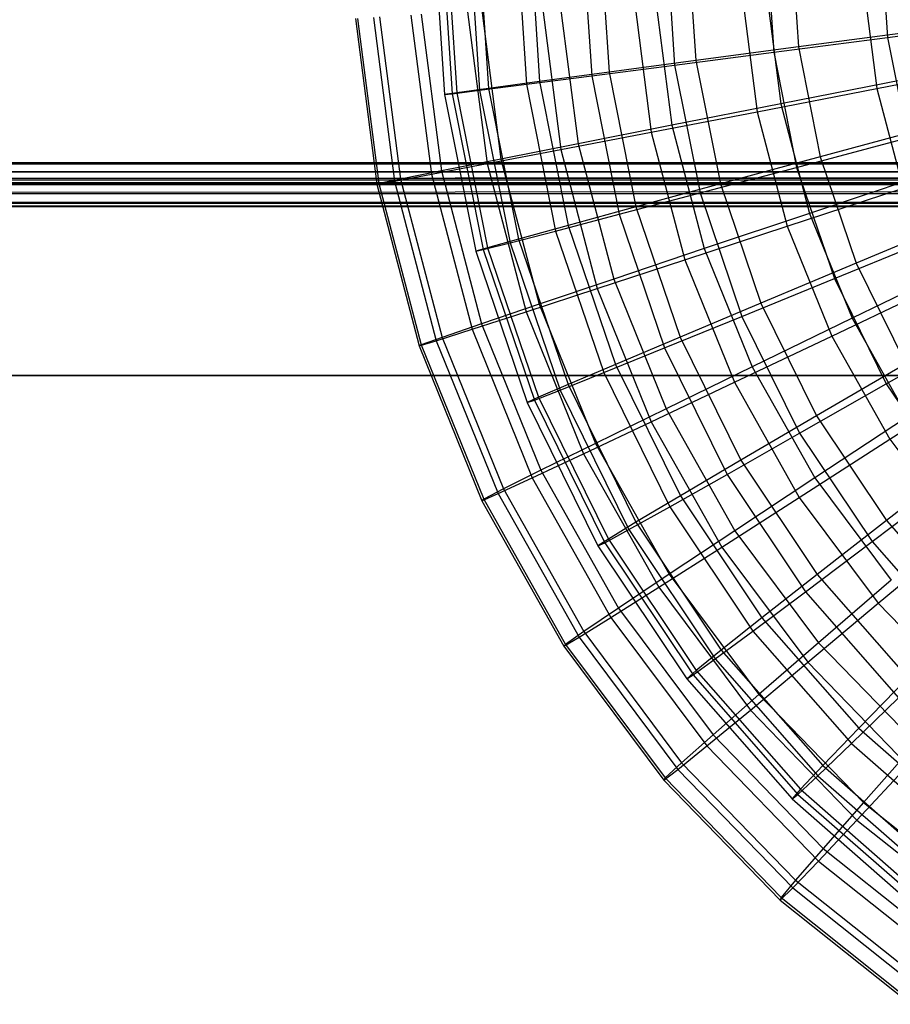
# Model space of a CAD drawing. Extents: x 0.2 to 40.1, y -6.7 to 6.7.
# Tile 36 of 256: x 5 to 6.6, y -5.3 to -3.5. Entities that reach past the tile are written whole.
import ezdxf

# ---------------------------------------------------------------- set-up
doc = ezdxf.new("R2010")
doc.units = 0
doc.header["$MEASUREMENT"] = 0
doc.layers.get('0').update_dxf_attribs({"color": 13, "linetype": 'CONTINUOUS'})

# ---------------------------------------------------------------- blocks, each defined once
blk = doc.blocks.new('SNOWBALL_XIV_PM3_STL')
at = {"color": 0}
for p, q in [((5.7672, -3.3366, 9.8544), (5.7861, -3.6253, 9.8542)), ((5.7672, -3.3366, 9.8544), (5.7861, -3.6253, 9.8542)), ((5.7812, -3.3366, 10.1442), (5.8, -3.6238, 10.1441)), ((5.7812, -3.3366, 10.1442), (5.8, -3.6238, 10.1441)), ((5.7895, -3.3366, 9.565), (5.8082, -3.6221, 9.5649)), ((5.7895, -3.3366, 9.565), (5.8082, -3.6221, 9.5649)), ((5.8312, -3.3366, 10.4301), (5.8496, -3.6176, 10.4299)), ((5.8312, -3.3366, 10.4301), (5.8496, -3.6176, 10.4299)), ((5.8477, -3.3366, 9.2807), (5.8658, -3.6142, 9.2805)), ((5.8477, -3.3366, 9.2807), (5.8658, -3.6142, 9.2805)), ((5.9165, -3.3366, 10.7075), (5.9342, -3.6068, 10.7073)), ((5.9165, -3.3366, 10.7075), (5.9342, -3.6068, 10.7073)), ((5.9408, -3.3366, 9.0059), (5.9582, -3.6017, 9.0057)), ((5.9408, -3.3366, 9.0059), (5.9582, -3.6017, 9.0057)), ((6.0357, -3.3366, 10.9721), (6.0524, -3.5915, 10.9719)), ((6.0357, -3.3366, 10.9721), (6.0524, -3.5915, 10.9719)), ((6.0675, -3.3366, 8.7448), (6.0838, -3.5848, 8.7446)), ((6.0675, -3.3366, 8.7448), (6.0838, -3.5848, 8.7446)), ((6.187, -3.3366, 11.2198), (6.2024, -3.5721, 11.2196)), ((6.187, -3.3366, 11.2198), (6.2024, -3.5721, 11.2196)), ((6.2258, -3.3366, 8.5015), (6.2407, -3.5639, 8.5014)), ((6.2258, -3.3366, 8.5015), (6.2407, -3.5639, 8.5014)), ((6.3679, -3.3366, 11.4466), (6.3818, -3.5487, 11.4465)), ((6.3679, -3.3366, 11.4466), (6.3818, -3.5487, 11.4465)), ((6.4132, -3.3366, 8.2799), (6.4265, -3.5392, 8.2798)), ((6.4132, -3.3366, 8.2799), (6.4265, -3.5392, 8.2798)), ((6.5758, -3.3366, 11.6492), (6.5879, -3.5218, 11.6491)), ((6.5758, -3.3366, 11.6492), (6.5879, -3.5218, 11.6491)), ((6.3685, -3.4391, 8.1664), (6.3947, -3.6423, 8.1662)), ((6.3685, -3.4391, 8.1664), (6.3947, -3.6423, 8.1662)), ((6.5448, -3.4298, 11.7655), (6.5686, -3.6145, 11.7653)), ((6.5448, -3.4298, 11.7655), (6.5686, -3.6145, 11.7653)), ((6.1297, -3.4562, 11.3555), (6.1603, -3.6934, 11.3553)), ((6.1297, -3.4562, 11.3555), (6.1603, -3.6934, 11.3553)), ((6.1681, -3.4521, 8.3792), (6.1977, -3.681, 8.3789)), ((6.1681, -3.4521, 8.3792), (6.1977, -3.681, 8.3789)), ((6.3245, -3.4438, 11.5734), (6.3519, -3.6564, 11.5732)), ((6.3245, -3.4438, 11.5734), (6.3519, -3.6564, 11.5732)), ((5.8277, -3.4753, 10.8561), (5.8632, -3.7504, 10.8557)), ((5.8277, -3.4753, 10.8561), (5.8632, -3.7504, 10.8557)), ((5.8533, -3.4725, 8.8707), (5.8881, -3.7421, 8.8704)), ((5.8533, -3.4725, 8.8707), (5.8881, -3.7421, 8.8704)), ((5.9632, -3.4667, 11.1152), (5.9965, -3.7248, 11.1149)), ((5.9632, -3.4667, 11.1152), (5.9965, -3.7248, 11.1149)), ((5.9955, -3.4633, 8.6151), (6.0279, -3.7145, 8.6149)), ((5.9955, -3.4633, 8.6151), (6.0279, -3.7145, 8.6149)), ((5.6249, -3.4878, 10.0068), (5.6635, -3.7878, 10.0065)), ((5.6249, -3.4878, 10.0068), (5.6635, -3.7878, 10.0065)), ((5.6287, -3.4874, 9.7143), (5.6672, -3.7866, 9.714)), ((5.6287, -3.4874, 9.7143), (5.6672, -3.7866, 9.714)), ((5.6572, -3.4859, 10.2976), (5.6954, -3.7821, 10.2973)), ((5.6572, -3.4859, 10.2976), (5.6954, -3.7821, 10.2973)), ((5.6685, -3.4847, 9.4245), (5.7064, -3.7785, 9.4242)), ((5.6685, -3.4847, 9.4245), (5.7064, -3.7785, 9.4242)), ((5.7252, -3.4817, 10.5821), (5.7623, -3.7696, 10.5818)), ((5.7252, -3.4817, 10.5821), (5.7623, -3.7696, 10.5818)), ((5.7438, -3.4797, 9.1418), (5.7804, -3.7636, 9.1415)), ((5.7438, -3.4797, 9.1418), (5.7804, -3.7636, 9.1415)), ((6.5879, -3.5218, 11.6491), (6.8174, -3.4918, 11.8241)), ((6.5879, -3.5218, 11.6491), (6.8174, -3.4918, 11.8241)), ((6.6382, -3.5111, 8.0833), (6.4265, -3.5392, 8.2798)), ((6.6382, -3.5111, 8.0833), (6.4265, -3.5392, 8.2798)), ((6.3818, -3.5487, 11.4465), (6.5879, -3.5218, 11.6491)), ((6.3818, -3.5487, 11.4465), (6.5879, -3.5218, 11.6491)), ((6.5879, -3.5218, 11.6491), (6.6241, -3.7039, 11.6487)), ((6.5879, -3.5218, 11.6491), (6.6241, -3.7039, 11.6487)), ((6.4265, -3.5392, 8.2798), (6.2407, -3.5639, 8.5014)), ((6.4265, -3.5392, 8.2798), (6.2407, -3.5639, 8.5014)), ((6.4265, -3.5392, 8.2798), (6.4661, -3.7383, 8.2795)), ((6.4265, -3.5392, 8.2798), (6.4661, -3.7383, 8.2795)), ((6.2407, -3.5639, 8.5014), (6.0838, -3.5848, 8.7446)), ((6.2407, -3.5639, 8.5014), (6.0838, -3.5848, 8.7446)), ((6.2024, -3.5721, 11.2196), (6.3818, -3.5487, 11.4465)), ((6.2024, -3.5721, 11.2196), (6.3818, -3.5487, 11.4465)), ((6.2407, -3.5639, 8.5014), (6.2852, -3.7873, 8.501)), ((6.2407, -3.5639, 8.5014), (6.2852, -3.7873, 8.501)), ((6.3818, -3.5487, 11.4465), (6.4233, -3.7572, 11.4461)), ((6.3818, -3.5487, 11.4465), (6.4233, -3.7572, 11.4461)), ((6.0524, -3.5915, 10.9719), (6.2024, -3.5721, 11.2196)), ((6.0524, -3.5915, 10.9719), (6.2024, -3.5721, 11.2196)), ((6.2024, -3.5721, 11.2196), (6.2484, -3.8035, 11.2192)), ((6.2024, -3.5721, 11.2196), (6.2484, -3.8035, 11.2192)), ((6.5686, -3.6145, 11.7653), (6.8068, -3.5684, 11.9287)), ((6.5686, -3.6145, 11.7653), (6.8068, -3.5684, 11.9287)), ((5.9342, -3.6068, 10.7073), (6.0524, -3.5915, 10.9719)), ((5.9342, -3.6068, 10.7073), (6.0524, -3.5915, 10.9719)), ((6.0838, -3.5848, 8.7446), (5.9582, -3.6017, 9.0057)), ((6.0838, -3.5848, 8.7446), (5.9582, -3.6017, 9.0057)), ((6.0524, -3.5915, 10.9719), (6.1022, -3.8421, 10.9715)), ((6.0524, -3.5915, 10.9719), (6.1022, -3.8421, 10.9715)), ((6.0838, -3.5848, 8.7446), (6.1323, -3.8288, 8.7442)), ((6.0838, -3.5848, 8.7446), (6.1323, -3.8288, 8.7442)), ((6.6161, -3.5989, 7.98), (6.3947, -3.6423, 8.1662)), ((6.6161, -3.5989, 7.98), (6.3947, -3.6423, 8.1662)), ((5.8, -3.6238, 10.1441), (5.8496, -3.6176, 10.4299)), ((5.8, -3.6238, 10.1441), (5.8496, -3.6176, 10.4299)), ((5.8658, -3.6142, 9.2805), (5.8082, -3.6221, 9.5649)), ((5.8658, -3.6142, 9.2805), (5.8082, -3.6221, 9.5649)), ((5.8496, -3.6176, 10.4299), (5.9342, -3.6068, 10.7073)), ((5.8496, -3.6176, 10.4299), (5.9342, -3.6068, 10.7073)), ((5.8496, -3.6176, 10.4299), (5.9046, -3.8938, 10.4295)), ((5.8496, -3.6176, 10.4299), (5.9046, -3.8938, 10.4295)), ((5.9582, -3.6017, 9.0057), (5.8658, -3.6142, 9.2805)), ((5.9582, -3.6017, 9.0057), (5.8658, -3.6142, 9.2805)), ((5.8658, -3.6142, 9.2805), (5.9201, -3.887, 9.2801)), ((5.8658, -3.6142, 9.2805), (5.9201, -3.887, 9.2801)), ((5.9342, -3.6068, 10.7073), (5.987, -3.8724, 10.7069)), ((5.9342, -3.6068, 10.7073), (5.987, -3.8724, 10.7069)), ((5.9582, -3.6017, 9.0057), (6.01, -3.8622, 9.0053)), ((5.9582, -3.6017, 9.0057), (6.01, -3.8622, 9.0053)), ((6.3519, -3.6564, 11.5732), (6.5686, -3.6145, 11.7653)), ((6.3519, -3.6564, 11.5732), (6.5686, -3.6145, 11.7653)), ((6.5686, -3.6145, 11.7653), (6.6158, -3.7948, 11.7649)), ((6.5686, -3.6145, 11.7653), (6.6158, -3.7948, 11.7649)), ((5.8082, -3.6221, 9.5649), (5.7861, -3.6253, 9.8542)), ((5.8082, -3.6221, 9.5649), (5.7861, -3.6253, 9.8542)), ((5.7861, -3.6253, 9.8542), (5.8, -3.6238, 10.1441)), ((5.7861, -3.6253, 9.8542), (5.8, -3.6238, 10.1441)), ((5.7861, -3.6253, 9.8542), (5.8426, -3.9091, 9.8537)), ((5.7861, -3.6253, 9.8542), (5.8426, -3.9091, 9.8537)), ((5.8, -3.6238, 10.1441), (5.8562, -3.9061, 10.1436)), ((5.8, -3.6238, 10.1441), (5.8562, -3.9061, 10.1436)), ((5.8082, -3.6221, 9.5649), (5.864, -3.9026, 9.5644)), ((5.8082, -3.6221, 9.5649), (5.864, -3.9026, 9.5644)), ((6.3947, -3.6423, 8.1662), (6.1977, -3.681, 8.3789)), ((6.3947, -3.6423, 8.1662), (6.1977, -3.681, 8.3789)), ((6.3947, -3.6423, 8.1662), (6.4467, -3.8405, 8.1658)), ((6.3947, -3.6423, 8.1662), (6.4467, -3.8405, 8.1658)), ((6.1603, -3.6934, 11.3553), (6.3519, -3.6564, 11.5732)), ((6.1603, -3.6934, 11.3553), (6.3519, -3.6564, 11.5732)), ((6.3519, -3.6564, 11.5732), (6.4063, -3.8638, 11.5727)), ((6.3519, -3.6564, 11.5732), (6.4063, -3.8638, 11.5727)), ((6.1977, -3.681, 8.3789), (6.0279, -3.7145, 8.6149)), ((6.1977, -3.681, 8.3789), (6.0279, -3.7145, 8.6149)), ((6.1977, -3.681, 8.3789), (6.2562, -3.9043, 8.3784)), ((6.1977, -3.681, 8.3789), (6.2562, -3.9043, 8.3784)), ((6.6723, -3.6826, 8.083), (6.4661, -3.7383, 8.2795)), ((6.6723, -3.6826, 8.083), (6.4661, -3.7383, 8.2795)), ((5.9965, -3.7248, 11.1149), (6.1603, -3.6934, 11.3553)), ((5.9965, -3.7248, 11.1149), (6.1603, -3.6934, 11.3553)), ((6.1603, -3.6934, 11.3553), (6.2209, -3.9247, 11.3547)), ((6.1603, -3.6934, 11.3553), (6.2209, -3.9247, 11.3547)), ((6.4233, -3.7572, 11.4461), (6.6241, -3.7039, 11.6487)), ((6.4233, -3.7572, 11.4461), (6.6241, -3.7039, 11.6487)), ((5.8632, -3.7504, 10.8557), (5.9965, -3.7248, 11.1149)), ((5.8632, -3.7504, 10.8557), (5.9965, -3.7248, 11.1149)), ((6.0279, -3.7145, 8.6149), (5.8881, -3.7421, 8.8704)), ((6.0279, -3.7145, 8.6149), (5.8881, -3.7421, 8.8704)), ((5.9965, -3.7248, 11.1149), (6.0625, -3.9766, 11.1143)), ((5.9965, -3.7248, 11.1149), (6.0625, -3.9766, 11.1143)), ((6.0279, -3.7145, 8.6149), (6.0922, -3.9595, 8.6143)), ((6.0279, -3.7145, 8.6149), (6.0922, -3.9595, 8.6143)), ((5.8881, -3.7421, 8.8704), (5.7804, -3.7636, 9.1415)), ((5.8881, -3.7421, 8.8704), (5.7804, -3.7636, 9.1415)), ((5.8881, -3.7421, 8.8704), (5.9571, -4.0051, 8.8698)), ((5.8881, -3.7421, 8.8704), (5.9571, -4.0051, 8.8698)), ((6.4661, -3.7383, 8.2795), (6.2852, -3.7873, 8.501)), ((6.4661, -3.7383, 8.2795), (6.2852, -3.7873, 8.501)), ((6.4661, -3.7383, 8.2795), (6.5313, -3.9306, 8.2789)), ((6.4661, -3.7383, 8.2795), (6.5313, -3.9306, 8.2789)), ((0.8788, -3.7801, 51.6919), (39.3922, -3.749, 51.6983)), ((0.8788, -3.7801, 51.6919), (39.3922, -3.749, 51.6983)), ((0.8883, -3.749, 51.6983), (39.3922, -3.749, 51.6983)), ((39.3922, -3.749, 51.6589), (0.8883, -3.749, 51.6589)), ((0.8883, -3.749, 51.6983), (39.3922, -3.749, 51.6983)), ((0.8883, -3.749, 51.6589), (39.4012, -3.7638, 51.656)), ((0.8883, -3.749, 51.6589), (39.4012, -3.7638, 51.656)), ((39.3922, -3.749, 51.6589), (0.8883, -3.749, 51.6589)), ((5.7623, -3.7696, 10.5818), (5.8632, -3.7504, 10.8557)), ((5.7623, -3.7696, 10.5818), (5.8632, -3.7504, 10.8557)), ((5.8632, -3.7504, 10.8557), (5.9335, -4.0187, 10.8551)), ((5.8632, -3.7504, 10.8557), (5.9335, -4.0187, 10.8551)), ((6.2484, -3.8035, 11.2192), (6.4233, -3.7572, 11.4461)), ((6.2484, -3.8035, 11.2192), (6.4233, -3.7572, 11.4461)), ((6.4233, -3.7572, 11.4461), (6.4916, -3.9585, 11.4456)), ((6.4233, -3.7572, 11.4461), (6.4916, -3.9585, 11.4456)), ((0.8607, -3.7855, 51.6344), (39.4105, -3.7769, 51.6474)), ((0.8607, -3.7855, 51.6344), (39.4105, -3.7769, 51.6474)), ((0.87, -3.7769, 51.6474), (39.4105, -3.7769, 51.6474)), ((0.87, -3.7769, 51.6474), (39.4105, -3.7769, 51.6474)), ((0.87, -3.8047, 51.6752), (39.4012, -3.7787, 51.6925)), ((0.87, -3.8047, 51.6752), (39.4012, -3.7787, 51.6925)), ((0.8788, -3.7646, 51.6557), (39.4012, -3.7638, 51.656)), ((0.8788, -3.7646, 51.6557), (39.4012, -3.7638, 51.656)), ((39.4105, -3.7769, 51.6474), (0.8788, -3.7646, 51.6557)), ((39.4105, -3.7769, 51.6474), (0.8788, -3.7646, 51.6557)), ((0.8788, -3.7801, 51.6919), (39.4012, -3.7787, 51.6925)), ((0.8788, -3.7801, 51.6919), (39.4012, -3.7787, 51.6925)), ((5.7064, -3.7785, 9.4242), (5.6672, -3.7866, 9.714)), ((5.7064, -3.7785, 9.4242), (5.6672, -3.7866, 9.714)), ((5.6954, -3.7821, 10.2973), (5.7623, -3.7696, 10.5818)), ((5.6954, -3.7821, 10.2973), (5.7623, -3.7696, 10.5818)), ((5.7804, -3.7636, 9.1415), (5.7064, -3.7785, 9.4242)), ((5.7804, -3.7636, 9.1415), (5.7064, -3.7785, 9.4242)), ((5.7064, -3.7785, 9.4242), (5.7815, -4.065, 9.4235)), ((5.7064, -3.7785, 9.4242), (5.7815, -4.065, 9.4235)), ((5.7623, -3.7696, 10.5818), (5.8359, -4.0503, 10.5812)), ((5.7623, -3.7696, 10.5818), (5.8359, -4.0503, 10.5812)), ((5.7804, -3.7636, 9.1415), (5.853, -4.0404, 9.1409)), ((5.7804, -3.7636, 9.1415), (5.853, -4.0404, 9.1409)), ((6.6607, -3.7689, 7.9796), (6.4467, -3.8405, 8.1658)), ((6.6607, -3.7689, 7.9796), (6.4467, -3.8405, 8.1658)), ((39.4288, -3.7884, 51.6196), (0.8517, -3.7884, 51.6196)), ((0.8517, -3.7884, 50.9109), (39.4288, -3.7884, 50.9109)), ((39.4288, -3.7884, 51.6196), (0.8517, -3.7884, 51.6196)), ((0.8517, -3.7884, 50.9109), (39.4288, -3.7884, 50.9109)), ((39.4193, -3.7852, 51.6351), (0.8607, -3.7855, 51.6344)), ((39.4193, -3.7852, 51.6351), (0.8607, -3.7855, 51.6344)), ((39.4206, -3.786, 51.6332), (0.8607, -3.7855, 51.6344)), ((39.4206, -3.786, 51.6332), (0.8607, -3.7855, 51.6344)), ((39.4288, -3.7884, 51.6196), (0.8607, -3.7855, 51.6344)), ((39.4288, -3.7884, 51.6196), (0.8607, -3.7855, 51.6344)), ((5.6635, -3.7878, 10.0065), (5.6954, -3.7821, 10.2973)), ((5.6635, -3.7878, 10.0065), (5.6954, -3.7821, 10.2973)), ((5.6672, -3.7866, 9.714), (5.6635, -3.7878, 10.0065)), ((5.6672, -3.7866, 9.714), (5.6635, -3.7878, 10.0065)), ((5.6635, -3.7878, 10.0065), (5.7403, -4.0804, 10.0058)), ((5.6635, -3.7878, 10.0065), (5.7403, -4.0804, 10.0058)), ((5.6672, -3.7866, 9.714), (5.7437, -4.0784, 9.7133)), ((5.6672, -3.7866, 9.714), (5.7437, -4.0784, 9.7133)), ((5.6954, -3.7821, 10.2973), (5.7711, -4.071, 10.2966)), ((5.6954, -3.7821, 10.2973), (5.7711, -4.071, 10.2966)), ((6.2852, -3.7873, 8.501), (6.1323, -3.8288, 8.7442)), ((6.2852, -3.7873, 8.501), (6.1323, -3.8288, 8.7442)), ((6.2852, -3.7873, 8.501), (6.3584, -4.003, 8.5004)), ((6.2852, -3.7873, 8.501), (6.3584, -4.003, 8.5004)), ((6.4063, -3.8638, 11.5727), (6.6158, -3.7948, 11.7649)), ((6.4063, -3.8638, 11.5727), (6.6158, -3.7948, 11.7649)), ((0.8607, -3.822, 51.6492), (39.4105, -3.8047, 51.6752)), ((0.8607, -3.822, 51.6492), (39.4105, -3.8047, 51.6752)), ((0.87, -3.8047, 51.6752), (39.4105, -3.8047, 51.6752)), ((0.87, -3.8047, 51.6752), (39.4105, -3.8047, 51.6752)), ((6.1022, -3.8421, 10.9715), (6.2484, -3.8035, 11.2192)), ((6.1022, -3.8421, 10.9715), (6.2484, -3.8035, 11.2192)), ((6.2484, -3.8035, 11.2192), (6.3243, -4.027, 11.2186)), ((6.2484, -3.8035, 11.2192), (6.3243, -4.027, 11.2186)), ((0.8517, -3.8278, 51.6196), (39.4193, -3.8214, 51.6507)), ((0.8517, -3.8278, 51.6196), (39.4193, -3.8214, 51.6507)), ((0.8517, -3.8278, 51.6196), (39.4288, -3.8278, 51.6196)), ((39.4288, -3.8278, 50.9109), (0.8517, -3.8278, 50.9109)), ((39.4288, -3.8278, 50.9109), (0.8517, -3.8278, 50.9109)), ((0.8517, -3.8278, 51.6196), (39.4288, -3.8278, 51.6196)), ((0.8607, -3.822, 51.6492), (39.4193, -3.8214, 51.6507)), ((0.8607, -3.822, 51.6492), (39.4193, -3.8214, 51.6507)), ((6.1323, -3.8288, 8.7442), (6.01, -3.8622, 9.0053)), ((6.1323, -3.8288, 8.7442), (6.01, -3.8622, 9.0053)), ((6.1323, -3.8288, 8.7442), (6.2123, -4.0644, 8.7435)), ((6.1323, -3.8288, 8.7442), (6.2123, -4.0644, 8.7435)), ((5.987, -3.8724, 10.7069), (6.1022, -3.8421, 10.9715)), ((5.987, -3.8724, 10.7069), (6.1022, -3.8421, 10.9715)), ((6.1022, -3.8421, 10.9715), (6.1844, -4.084, 10.9708)), ((6.1022, -3.8421, 10.9715), (6.1844, -4.084, 10.9708)), ((6.4467, -3.8405, 8.1658), (6.2562, -3.9043, 8.3784)), ((6.4467, -3.8405, 8.1658), (6.2562, -3.9043, 8.3784)), ((6.4467, -3.8405, 8.1658), (6.5236, -4.0304, 8.1651)), ((6.4467, -3.8405, 8.1658), (6.5236, -4.0304, 8.1651)), ((6.7285, -3.8482, 8.0825), (6.5313, -3.9306, 8.2789)), ((6.7285, -3.8482, 8.0825), (6.5313, -3.9306, 8.2789)), ((6.01, -3.8622, 9.0053), (5.9201, -3.887, 9.2801)), ((6.01, -3.8622, 9.0053), (5.9201, -3.887, 9.2801)), ((6.01, -3.8622, 9.0053), (6.0954, -4.1138, 9.0045)), ((6.01, -3.8622, 9.0053), (6.0954, -4.1138, 9.0045)), ((6.2209, -3.9247, 11.3547), (6.4063, -3.8638, 11.5727)), ((6.2209, -3.9247, 11.3547), (6.4063, -3.8638, 11.5727)), ((6.4063, -3.8638, 11.5727), (6.4868, -4.0625, 11.572)), ((6.4063, -3.8638, 11.5727), (6.4868, -4.0625, 11.572)), ((5.9046, -3.8938, 10.4295), (5.987, -3.8724, 10.7069)), ((5.9046, -3.8938, 10.4295), (5.987, -3.8724, 10.7069)), ((5.987, -3.8724, 10.7069), (6.0741, -4.1287, 10.7061)), ((5.987, -3.8724, 10.7069), (6.0741, -4.1287, 10.7061)), ((6.4916, -3.9585, 11.4456), (6.6838, -3.8796, 11.6482)), ((6.4916, -3.9585, 11.4456), (6.6838, -3.8796, 11.6482)), ((5.864, -3.9026, 9.5644), (5.8426, -3.9091, 9.8537)), ((5.864, -3.9026, 9.5644), (5.8426, -3.9091, 9.8537)), ((5.8562, -3.9061, 10.1436), (5.9046, -3.8938, 10.4295)), ((5.8562, -3.9061, 10.1436), (5.9046, -3.8938, 10.4295)), ((5.9201, -3.887, 9.2801), (5.864, -3.9026, 9.5644)), ((5.9201, -3.887, 9.2801), (5.864, -3.9026, 9.5644)), ((5.864, -3.9026, 9.5644), (5.956, -4.1735, 9.5636)), ((5.864, -3.9026, 9.5644), (5.956, -4.1735, 9.5636)), ((5.9046, -3.8938, 10.4295), (5.9951, -4.1605, 10.4287)), ((5.9046, -3.8938, 10.4295), (5.9951, -4.1605, 10.4287)), ((5.9201, -3.887, 9.2801), (6.0095, -4.1503, 9.2793)), ((5.9201, -3.887, 9.2801), (6.0095, -4.1503, 9.2793)), ((5.8426, -3.9091, 9.8537), (5.8562, -3.9061, 10.1436)), ((5.8426, -3.9091, 9.8537), (5.8562, -3.9061, 10.1436)), ((5.8426, -3.9091, 9.8537), (5.9356, -4.183, 9.8529)), ((5.8426, -3.9091, 9.8537), (5.9356, -4.183, 9.8529)), ((5.8562, -3.9061, 10.1436), (5.9487, -4.1786, 10.1428)), ((5.8562, -3.9061, 10.1436), (5.9487, -4.1786, 10.1428)), ((6.2562, -3.9043, 8.3784), (6.0922, -3.9595, 8.6143)), ((6.2562, -3.9043, 8.3784), (6.0922, -3.9595, 8.6143)), ((6.2562, -3.9043, 8.3784), (6.3429, -4.1183, 8.3777)), ((6.2562, -3.9043, 8.3784), (6.3429, -4.1183, 8.3777)), ((6.0625, -3.9766, 11.1143), (6.2209, -3.9247, 11.3547)), ((6.0625, -3.9766, 11.1143), (6.2209, -3.9247, 11.3547)), ((6.2209, -3.9247, 11.3547), (6.3107, -4.1463, 11.354)), ((6.2209, -3.9247, 11.3547), (6.3107, -4.1463, 11.354)), ((6.5313, -3.9306, 8.2789), (6.3584, -4.003, 8.5004)), ((6.5313, -3.9306, 8.2789), (6.3584, -4.003, 8.5004)), ((6.7267, -3.9318, 7.979), (6.5236, -4.0304, 8.1651)), ((6.7267, -3.9318, 7.979), (6.5236, -4.0304, 8.1651)), ((6.5313, -3.9306, 8.2789), (6.6211, -4.1127, 8.2781)), ((6.5313, -3.9306, 8.2789), (6.6211, -4.1127, 8.2781)), ((6.0922, -3.9595, 8.6143), (5.9571, -4.0051, 8.8698)), ((6.0922, -3.9595, 8.6143), (5.9571, -4.0051, 8.8698)), ((6.0922, -3.9595, 8.6143), (6.1872, -4.1943, 8.6135)), ((6.0922, -3.9595, 8.6143), (6.1872, -4.1943, 8.6135)), ((6.3243, -4.027, 11.2186), (6.4916, -3.9585, 11.4456)), ((6.3243, -4.027, 11.2186), (6.4916, -3.9585, 11.4456)), ((6.4868, -4.0625, 11.572), (6.6857, -3.9675, 11.7643)), ((6.4868, -4.0625, 11.572), (6.6857, -3.9675, 11.7643)), ((6.4916, -3.9585, 11.4456), (6.5856, -4.1491, 11.4447)), ((6.4916, -3.9585, 11.4456), (6.5856, -4.1491, 11.4447)), ((5.9335, -4.0187, 10.8551), (6.0625, -3.9766, 11.1143)), ((5.9335, -4.0187, 10.8551), (6.0625, -3.9766, 11.1143)), ((6.0625, -3.9766, 11.1143), (6.1602, -4.2178, 11.1135)), ((6.0625, -3.9766, 11.1143), (6.1602, -4.2178, 11.1135)), ((5.9571, -4.0051, 8.8698), (5.853, -4.0404, 9.1409)), ((5.9571, -4.0051, 8.8698), (5.853, -4.0404, 9.1409)), ((5.9571, -4.0051, 8.8698), (6.0591, -4.2571, 8.8689)), ((5.9571, -4.0051, 8.8698), (6.0591, -4.2571, 8.8689)), ((6.3584, -4.003, 8.5004), (6.2123, -4.0644, 8.7435)), ((6.3584, -4.003, 8.5004), (6.2123, -4.0644, 8.7435)), ((6.3584, -4.003, 8.5004), (6.4591, -4.2073, 8.4995)), ((6.3584, -4.003, 8.5004), (6.4591, -4.2073, 8.4995)), ((5.8359, -4.0503, 10.5812), (5.9335, -4.0187, 10.8551)), ((5.8359, -4.0503, 10.5812), (5.9335, -4.0187, 10.8551)), ((5.9335, -4.0187, 10.8551), (6.0376, -4.2757, 10.8542)), ((5.9335, -4.0187, 10.8551), (6.0376, -4.2757, 10.8542)), ((6.1844, -4.084, 10.9708), (6.3243, -4.027, 11.2186)), ((6.1844, -4.084, 10.9708), (6.3243, -4.027, 11.2186)), ((6.3243, -4.027, 11.2186), (6.4286, -4.2386, 11.2176)), ((6.3243, -4.027, 11.2186), (6.4286, -4.2386, 11.2176)), ((5.853, -4.0404, 9.1409), (5.7815, -4.065, 9.4235)), ((5.853, -4.0404, 9.1409), (5.7815, -4.065, 9.4235)), ((5.853, -4.0404, 9.1409), (5.9604, -4.3057, 9.1399)), ((5.853, -4.0404, 9.1409), (5.9604, -4.3057, 9.1399)), ((6.5236, -4.0304, 8.1651), (6.3429, -4.1183, 8.3777)), ((6.5236, -4.0304, 8.1651), (6.3429, -4.1183, 8.3777)), ((6.5236, -4.0304, 8.1651), (6.6241, -4.2089, 8.1642)), ((6.5236, -4.0304, 8.1651), (6.6241, -4.2089, 8.1642)), ((6.5856, -4.1491, 11.4447), (6.7659, -4.0461, 11.6475)), ((6.5856, -4.1491, 11.4447), (6.7659, -4.0461, 11.6475)), ((5.7711, -4.071, 10.2966), (5.8359, -4.0503, 10.5812)), ((5.7711, -4.071, 10.2966), (5.8359, -4.0503, 10.5812)), ((5.8359, -4.0503, 10.5812), (5.9448, -4.3193, 10.5802)), ((5.8359, -4.0503, 10.5812), (5.9448, -4.3193, 10.5802)), ((6.2123, -4.0644, 8.7435), (6.0954, -4.1138, 9.0045)), ((6.2123, -4.0644, 8.7435), (6.0954, -4.1138, 9.0045)), ((6.2123, -4.0644, 8.7435), (6.3223, -4.2875, 8.7426)), ((6.2123, -4.0644, 8.7435), (6.3223, -4.2875, 8.7426)), ((6.3107, -4.1463, 11.354), (6.4868, -4.0625, 11.572)), ((6.3107, -4.1463, 11.354), (6.4868, -4.0625, 11.572)), ((6.4868, -4.0625, 11.572), (6.592, -4.2492, 11.5711)), ((6.4868, -4.0625, 11.572), (6.592, -4.2492, 11.5711)), ((5.7403, -4.0804, 10.0058), (5.7711, -4.071, 10.2966)), ((5.7403, -4.0804, 10.0058), (5.7711, -4.071, 10.2966)), ((5.7437, -4.0784, 9.7133), (5.7403, -4.0804, 10.0058)), ((5.7437, -4.0784, 9.7133), (5.7403, -4.0804, 10.0058)), ((5.7403, -4.0804, 10.0058), (5.8538, -4.3607, 10.0048)), ((5.7403, -4.0804, 10.0058), (5.8538, -4.3607, 10.0048)), ((5.7815, -4.065, 9.4235), (5.7437, -4.0784, 9.7133)), ((5.7815, -4.065, 9.4235), (5.7437, -4.0784, 9.7133)), ((5.7437, -4.0784, 9.7133), (5.8569, -4.358, 9.7123)), ((5.7437, -4.0784, 9.7133), (5.8569, -4.358, 9.7123)), ((5.7711, -4.071, 10.2966), (5.8832, -4.3478, 10.2956)), ((5.7711, -4.071, 10.2966), (5.8832, -4.3478, 10.2956)), ((5.7815, -4.065, 9.4235), (5.8926, -4.3395, 9.4225)), ((5.7815, -4.065, 9.4235), (5.8926, -4.3395, 9.4225)), ((6.0741, -4.1287, 10.7061), (6.1844, -4.084, 10.9708)), ((6.0741, -4.1287, 10.7061), (6.1844, -4.084, 10.9708)), ((6.1844, -4.084, 10.9708), (6.2973, -4.3131, 10.9698)), ((6.1844, -4.084, 10.9708), (6.2973, -4.3131, 10.9698)), ((6.0954, -4.1138, 9.0045), (6.0095, -4.1503, 9.2793)), ((6.0954, -4.1138, 9.0045), (6.0095, -4.1503, 9.2793)), ((6.0954, -4.1138, 9.0045), (6.2129, -4.352, 9.0035)), ((6.0954, -4.1138, 9.0045), (6.2129, -4.352, 9.0035)), ((6.6211, -4.1127, 8.2781), (6.4591, -4.2073, 8.4995)), ((6.6211, -4.1127, 8.2781), (6.4591, -4.2073, 8.4995)), ((0.8489, -4.1339, 50.8714), (39.4316, -4.1339, 50.8714)), ((39.4316, -4.1339, 50.9108), (0.8489, -4.1339, 50.9108)), ((0.8489, -4.1339, 50.8714), (39.4316, -4.1339, 50.8714)), ((39.4316, -4.1339, 50.9108), (0.8489, -4.1339, 50.9108)), ((5.9951, -4.1605, 10.4287), (6.0741, -4.1287, 10.7061)), ((5.9951, -4.1605, 10.4287), (6.0741, -4.1287, 10.7061)), ((6.0741, -4.1287, 10.7061), (6.1938, -4.3716, 10.7051)), ((6.0741, -4.1287, 10.7061), (6.1938, -4.3716, 10.7051)), ((6.3429, -4.1183, 8.3777), (6.1872, -4.1943, 8.6135)), ((6.3429, -4.1183, 8.3777), (6.1872, -4.1943, 8.6135)), ((6.3429, -4.1183, 8.3777), (6.4561, -4.3195, 8.3767)), ((6.3429, -4.1183, 8.3777), (6.4561, -4.3195, 8.3767)), ((6.592, -4.2492, 11.5711), (6.7772, -4.1298, 11.7635)), ((6.592, -4.2492, 11.5711), (6.7772, -4.1298, 11.7635)), ((6.0095, -4.1503, 9.2793), (5.956, -4.1735, 9.5636)), ((6.0095, -4.1503, 9.2793), (5.956, -4.1735, 9.5636)), ((6.0095, -4.1503, 9.2793), (6.1325, -4.3998, 9.2782)), ((6.0095, -4.1503, 9.2793), (6.1325, -4.3998, 9.2782)), ((6.1602, -4.2178, 11.1135), (6.3107, -4.1463, 11.354)), ((6.1602, -4.2178, 11.1135), (6.3107, -4.1463, 11.354)), ((6.3107, -4.1463, 11.354), (6.428, -4.3547, 11.3529)), ((6.3107, -4.1463, 11.354), (6.428, -4.3547, 11.3529)), ((6.4286, -4.2386, 11.2176), (6.5856, -4.1491, 11.4447)), ((6.4286, -4.2386, 11.2176), (6.5856, -4.1491, 11.4447)), ((6.5856, -4.1491, 11.4447), (6.7037, -4.3258, 11.4437)), ((6.5856, -4.1491, 11.4447), (6.7037, -4.3258, 11.4437)), ((5.9487, -4.1786, 10.1428), (5.9951, -4.1605, 10.4287)), ((5.9487, -4.1786, 10.1428), (5.9951, -4.1605, 10.4287)), ((5.9951, -4.1605, 10.4287), (6.1196, -4.413, 10.4276)), ((5.9951, -4.1605, 10.4287), (6.1196, -4.413, 10.4276)), ((5.956, -4.1735, 9.5636), (5.9356, -4.183, 9.8529)), ((5.956, -4.1735, 9.5636), (5.9356, -4.183, 9.8529)), ((5.9356, -4.183, 9.8529), (5.9487, -4.1786, 10.1428)), ((5.9356, -4.183, 9.8529), (5.9487, -4.1786, 10.1428)), ((5.9356, -4.183, 9.8529), (6.0635, -4.4425, 9.8518)), ((5.9356, -4.183, 9.8529), (6.0635, -4.4425, 9.8518)), ((5.9487, -4.1786, 10.1428), (6.076, -4.4368, 10.1417)), ((5.9487, -4.1786, 10.1428), (6.076, -4.4368, 10.1417)), ((5.956, -4.1735, 9.5636), (6.0825, -4.4301, 9.5625)), ((5.956, -4.1735, 9.5636), (6.0825, -4.4301, 9.5625)), ((6.1872, -4.1943, 8.6135), (6.0591, -4.2571, 8.8689)), ((6.1872, -4.1943, 8.6135), (6.0591, -4.2571, 8.8689)), ((6.1872, -4.1943, 8.6135), (6.3115, -4.415, 8.6124)), ((6.1872, -4.1943, 8.6135), (6.3115, -4.415, 8.6124)), ((6.0376, -4.2757, 10.8542), (6.1602, -4.2178, 11.1135)), ((6.0376, -4.2757, 10.8542), (6.1602, -4.2178, 11.1135)), ((6.1602, -4.2178, 11.1135), (6.2879, -4.4446, 11.1123)), ((6.1602, -4.2178, 11.1135), (6.2879, -4.4446, 11.1123)), ((6.4591, -4.2073, 8.4995), (6.3223, -4.2875, 8.7426)), ((6.4591, -4.2073, 8.4995), (6.3223, -4.2875, 8.7426)), ((6.6241, -4.2089, 8.1642), (6.4561, -4.3195, 8.3767)), ((6.6241, -4.2089, 8.1642), (6.4561, -4.3195, 8.3767)), ((6.4591, -4.2073, 8.4995), (6.5857, -4.3967, 8.4984)), ((6.4591, -4.2073, 8.4995), (6.5857, -4.3967, 8.4984)), ((6.2973, -4.3131, 10.9698), (6.4286, -4.2386, 11.2176)), ((6.2973, -4.3131, 10.9698), (6.4286, -4.2386, 11.2176)), ((6.4286, -4.2386, 11.2176), (6.5597, -4.4348, 11.2165)), ((6.4286, -4.2386, 11.2176), (6.5597, -4.4348, 11.2165)), ((6.0591, -4.2571, 8.8689), (5.9604, -4.3057, 9.1399)), ((6.0591, -4.2571, 8.8689), (5.9604, -4.3057, 9.1399)), ((6.0591, -4.2571, 8.8689), (6.1925, -4.4939, 8.8677)), ((6.0591, -4.2571, 8.8689), (6.1925, -4.4939, 8.8677)), ((6.428, -4.3547, 11.3529), (6.592, -4.2492, 11.5711)), ((6.428, -4.3547, 11.3529), (6.592, -4.2492, 11.5711)), ((6.592, -4.2492, 11.5711), (6.7202, -4.421, 11.57)), ((6.592, -4.2492, 11.5711), (6.7202, -4.421, 11.57)), ((5.9448, -4.3193, 10.5802), (6.0376, -4.2757, 10.8542)), ((5.9448, -4.3193, 10.5802), (6.0376, -4.2757, 10.8542)), ((6.0376, -4.2757, 10.8542), (6.1737, -4.5174, 10.853)), ((6.0376, -4.2757, 10.8542), (6.1737, -4.5174, 10.853)), ((6.3223, -4.2875, 8.7426), (6.2129, -4.352, 9.0035)), ((6.3223, -4.2875, 8.7426), (6.2129, -4.352, 9.0035)), ((6.3223, -4.2875, 8.7426), (6.4605, -4.4943, 8.7414)), ((6.3223, -4.2875, 8.7426), (6.4605, -4.4943, 8.7414)), ((6.7339, -4.2815, 8.2771), (6.5857, -4.3967, 8.4984)), ((6.7339, -4.2815, 8.2771), (6.5857, -4.3967, 8.4984)), ((5.9604, -4.3057, 9.1399), (5.8926, -4.3395, 9.4225)), ((5.9604, -4.3057, 9.1399), (5.8926, -4.3395, 9.4225)), ((5.9604, -4.3057, 9.1399), (6.1008, -4.5551, 9.1387)), ((5.9604, -4.3057, 9.1399), (6.1008, -4.5551, 9.1387)), ((6.1938, -4.3716, 10.7051), (6.2973, -4.3131, 10.9698)), ((6.1938, -4.3716, 10.7051), (6.2973, -4.3131, 10.9698)), ((6.2973, -4.3131, 10.9698), (6.4393, -4.5256, 10.9686)), ((6.2973, -4.3131, 10.9698), (6.4393, -4.5256, 10.9686)), ((5.8832, -4.3478, 10.2956), (5.9448, -4.3193, 10.5802)), ((5.8832, -4.3478, 10.2956), (5.9448, -4.3193, 10.5802)), ((5.9448, -4.3193, 10.5802), (6.0872, -4.5722, 10.579)), ((5.9448, -4.3193, 10.5802), (6.0872, -4.5722, 10.579)), ((6.4561, -4.3195, 8.3767), (6.3115, -4.415, 8.6124)), ((6.4561, -4.3195, 8.3767), (6.3115, -4.415, 8.6124)), ((6.4561, -4.3195, 8.3767), (6.5942, -4.5045, 8.3755)), ((6.4561, -4.3195, 8.3767), (6.5942, -4.5045, 8.3755)), ((6.5597, -4.4348, 11.2165), (6.7037, -4.3258, 11.4437)), ((6.5597, -4.4348, 11.2165), (6.7037, -4.3258, 11.4437)), ((5.8538, -4.3607, 10.0048), (5.8832, -4.3478, 10.2956)), ((5.8538, -4.3607, 10.0048), (5.8832, -4.3478, 10.2956)), ((5.8926, -4.3395, 9.4225), (5.8569, -4.358, 9.7123)), ((5.8926, -4.3395, 9.4225), (5.8569, -4.358, 9.7123)), ((5.8832, -4.3478, 10.2956), (6.0297, -4.6079, 10.2943)), ((5.8832, -4.3478, 10.2956), (6.0297, -4.6079, 10.2943)), ((5.8926, -4.3395, 9.4225), (6.038, -4.5976, 9.4213)), ((5.8926, -4.3395, 9.4225), (6.038, -4.5976, 9.4213)), ((5.8569, -4.358, 9.7123), (5.8538, -4.3607, 10.0048)), ((5.8569, -4.358, 9.7123), (5.8538, -4.3607, 10.0048)), ((5.8538, -4.3607, 10.0048), (6.0022, -4.6242, 10.0035)), ((5.8538, -4.3607, 10.0048), (6.0022, -4.6242, 10.0035)), ((5.8569, -4.358, 9.7123), (6.0049, -4.6208, 9.711)), ((5.8569, -4.358, 9.7123), (6.0049, -4.6208, 9.711)), ((6.2129, -4.352, 9.0035), (6.1325, -4.3998, 9.2782)), ((6.2129, -4.352, 9.0035), (6.1325, -4.3998, 9.2782)), ((6.2129, -4.352, 9.0035), (6.3605, -4.5729, 9.0022)), ((6.2129, -4.352, 9.0035), (6.3605, -4.5729, 9.0022)), ((6.2879, -4.4446, 11.1123), (6.428, -4.3547, 11.3529)), ((6.2879, -4.4446, 11.1123), (6.428, -4.3547, 11.3529)), ((6.428, -4.3547, 11.3529), (6.571, -4.5464, 11.3517)), ((6.428, -4.3547, 11.3529), (6.571, -4.5464, 11.3517)), ((6.1196, -4.413, 10.4276), (6.1938, -4.3716, 10.7051)), ((6.1196, -4.413, 10.4276), (6.1938, -4.3716, 10.7051)), ((6.1938, -4.3716, 10.7051), (6.3442, -4.5967, 10.7038)), ((6.1938, -4.3716, 10.7051), (6.3442, -4.5967, 10.7038)), ((6.1325, -4.3998, 9.2782), (6.0825, -4.4301, 9.5625)), ((6.1325, -4.3998, 9.2782), (6.0825, -4.4301, 9.5625)), ((6.1325, -4.3998, 9.2782), (6.287, -4.631, 9.2769)), ((6.1325, -4.3998, 9.2782), (6.287, -4.631, 9.2769)), ((6.5857, -4.3967, 8.4984), (6.4605, -4.4943, 8.7414)), ((6.5857, -4.3967, 8.4984), (6.4605, -4.4943, 8.7414)), ((6.5857, -4.3967, 8.4984), (6.7358, -4.568, 8.4971)), ((6.5857, -4.3967, 8.4984), (6.7358, -4.568, 8.4971)), ((6.076, -4.4368, 10.1417), (6.1196, -4.413, 10.4276)), ((6.076, -4.4368, 10.1417), (6.1196, -4.413, 10.4276)), ((6.1196, -4.413, 10.4276), (6.2761, -4.6472, 10.4262)), ((6.1196, -4.413, 10.4276), (6.2761, -4.6472, 10.4262)), ((6.3115, -4.415, 8.6124), (6.1925, -4.4939, 8.8677)), ((6.3115, -4.415, 8.6124), (6.1925, -4.4939, 8.8677)), ((6.3115, -4.415, 8.6124), (6.463, -4.618, 8.6111)), ((6.3115, -4.415, 8.6124), (6.463, -4.618, 8.6111)), ((6.0825, -4.4301, 9.5625), (6.0635, -4.4425, 9.8518)), ((6.0825, -4.4301, 9.5625), (6.0635, -4.4425, 9.8518)), ((6.0635, -4.4425, 9.8518), (6.076, -4.4368, 10.1417)), ((6.0635, -4.4425, 9.8518), (6.076, -4.4368, 10.1417)), ((6.076, -4.4368, 10.1417), (6.2359, -4.6761, 10.1403)), ((6.076, -4.4368, 10.1417), (6.2359, -4.6761, 10.1403)), ((6.0825, -4.4301, 9.5625), (6.2414, -4.668, 9.5611)), ((6.0825, -4.4301, 9.5625), (6.2414, -4.668, 9.5611)), ((6.4393, -4.5256, 10.9686), (6.5597, -4.4348, 11.2165)), ((6.4393, -4.5256, 10.9686), (6.5597, -4.4348, 11.2165)), ((6.5597, -4.4348, 11.2165), (6.7153, -4.6122, 11.2151)), ((6.5597, -4.4348, 11.2165), (6.7153, -4.6122, 11.2151)), ((6.571, -4.5464, 11.3517), (6.7202, -4.421, 11.57)), ((6.571, -4.5464, 11.3517), (6.7202, -4.421, 11.57)), ((6.0635, -4.4425, 9.8518), (6.2243, -4.6831, 9.8504)), ((6.0635, -4.4425, 9.8518), (6.2243, -4.6831, 9.8504)), ((6.1737, -4.5174, 10.853), (6.2879, -4.4446, 11.1123)), ((6.1737, -4.5174, 10.853), (6.2879, -4.4446, 11.1123)), ((6.2879, -4.4446, 11.1123), (6.4435, -4.6531, 11.111)), ((6.2879, -4.4446, 11.1123), (6.4435, -4.6531, 11.111)), ((6.1925, -4.4939, 8.8677), (6.1008, -4.5551, 9.1387)), ((6.1925, -4.4939, 8.8677), (6.1008, -4.5551, 9.1387)), ((6.1925, -4.4939, 8.8677), (6.355, -4.7118, 8.8663)), ((6.1925, -4.4939, 8.8677), (6.355, -4.7118, 8.8663)), ((6.4605, -4.4943, 8.7414), (6.3605, -4.5729, 9.0022)), ((6.4605, -4.4943, 8.7414), (6.3605, -4.5729, 9.0022)), ((6.4605, -4.4943, 8.7414), (6.6245, -4.6814, 8.7399)), ((6.4605, -4.4943, 8.7414), (6.6245, -4.6814, 8.7399)), ((6.5942, -4.5045, 8.3755), (6.463, -4.618, 8.6111)), ((6.5942, -4.5045, 8.3755), (6.463, -4.618, 8.6111)), ((6.0872, -4.5722, 10.579), (6.1737, -4.5174, 10.853)), ((6.0872, -4.5722, 10.579), (6.1737, -4.5174, 10.853)), ((6.1737, -4.5174, 10.853), (6.3396, -4.7397, 10.8516)), ((6.1737, -4.5174, 10.853), (6.3396, -4.7397, 10.8516)), ((6.3442, -4.5967, 10.7038), (6.4393, -4.5256, 10.9686)), ((6.3442, -4.5967, 10.7038), (6.4393, -4.5256, 10.9686)), ((6.4393, -4.5256, 10.9686), (6.6077, -4.7176, 10.9671)), ((6.4393, -4.5256, 10.9686), (6.6077, -4.7176, 10.9671)), ((6.1008, -4.5551, 9.1387), (6.038, -4.5976, 9.4213)), ((6.1008, -4.5551, 9.1387), (6.038, -4.5976, 9.4213)), ((6.1008, -4.5551, 9.1387), (6.272, -4.7845, 9.1372)), ((6.1008, -4.5551, 9.1387), (6.272, -4.7845, 9.1372)), ((6.4435, -4.6531, 11.111), (6.571, -4.5464, 11.3517)), ((6.4435, -4.6531, 11.111), (6.571, -4.5464, 11.3517)), ((6.571, -4.5464, 11.3517), (6.7374, -4.7181, 11.3502)), ((6.571, -4.5464, 11.3517), (6.7374, -4.7181, 11.3502)), ((6.0297, -4.6079, 10.2943), (6.0872, -4.5722, 10.579)), ((6.0297, -4.6079, 10.2943), (6.0872, -4.5722, 10.579)), ((6.0872, -4.5722, 10.579), (6.2608, -4.8047, 10.5775)), ((6.0872, -4.5722, 10.579), (6.2608, -4.8047, 10.5775)), ((6.3605, -4.5729, 9.0022), (6.287, -4.631, 9.2769)), ((6.3605, -4.5729, 9.0022), (6.287, -4.631, 9.2769)), ((6.3605, -4.5729, 9.0022), (6.5356, -4.7726, 9.0007)), ((6.3605, -4.5729, 9.0022), (6.5356, -4.7726, 9.0007)), ((6.038, -4.5976, 9.4213), (6.0049, -4.6208, 9.711)), ((6.038, -4.5976, 9.4213), (6.0049, -4.6208, 9.711)), ((6.038, -4.5976, 9.4213), (6.2151, -4.835, 9.4197)), ((6.038, -4.5976, 9.4213), (6.2151, -4.835, 9.4197)), ((6.2761, -4.6472, 10.4262), (6.3442, -4.5967, 10.7038)), ((6.2761, -4.6472, 10.4262), (6.3442, -4.5967, 10.7038)), ((6.3442, -4.5967, 10.7038), (6.5227, -4.8003, 10.7022)), ((6.3442, -4.5967, 10.7038), (6.5227, -4.8003, 10.7022)), ((6.0022, -4.6242, 10.0035), (6.0297, -4.6079, 10.2943)), ((6.0022, -4.6242, 10.0035), (6.0297, -4.6079, 10.2943)), ((6.0297, -4.6079, 10.2943), (6.2083, -4.8473, 10.2928)), ((6.0297, -4.6079, 10.2943), (6.2083, -4.8473, 10.2928)), ((6.0049, -4.6208, 9.711), (6.0022, -4.6242, 10.0035)), ((6.0049, -4.6208, 9.711), (6.0022, -4.6242, 10.0035)), ((6.0022, -4.6242, 10.0035), (6.1831, -4.8666, 10.002)), ((6.0022, -4.6242, 10.0035), (6.1831, -4.8666, 10.002)), ((6.0049, -4.6208, 9.711), (6.1853, -4.8625, 9.7094)), ((6.0049, -4.6208, 9.711), (6.1853, -4.8625, 9.7094)), ((6.287, -4.631, 9.2769), (6.2414, -4.668, 9.5611)), ((6.287, -4.631, 9.2769), (6.2414, -4.668, 9.5611)), ((6.287, -4.631, 9.2769), (6.4704, -4.8402, 9.2753)), ((6.287, -4.631, 9.2769), (6.4704, -4.8402, 9.2753)), ((6.463, -4.618, 8.6111), (6.355, -4.7118, 8.8663)), ((6.463, -4.618, 8.6111), (6.355, -4.7118, 8.8663)), ((6.463, -4.618, 8.6111), (6.6392, -4.7999, 8.6095)), ((6.463, -4.618, 8.6111), (6.6392, -4.7999, 8.6095)), ((6.2359, -4.6761, 10.1403), (6.2761, -4.6472, 10.4262)), ((6.2359, -4.6761, 10.1403), (6.2761, -4.6472, 10.4262)), ((6.2761, -4.6472, 10.4262), (6.4617, -4.8589, 10.4246)), ((6.2761, -4.6472, 10.4262), (6.4617, -4.8589, 10.4246)), ((6.2414, -4.668, 9.5611), (6.2243, -4.6831, 9.8504)), ((6.2414, -4.668, 9.5611), (6.2243, -4.6831, 9.8504)), ((6.2414, -4.668, 9.5611), (6.43, -4.883, 9.5594)), ((6.2414, -4.668, 9.5611), (6.43, -4.883, 9.5594)), ((6.3396, -4.7397, 10.8516), (6.4435, -4.6531, 11.111)), ((6.3396, -4.7397, 10.8516), (6.4435, -4.6531, 11.111)), ((6.4435, -4.6531, 11.111), (6.6246, -4.8401, 11.1094)), ((6.4435, -4.6531, 11.111), (6.6246, -4.8401, 11.1094)), ((6.2243, -4.6831, 9.8504), (6.2359, -4.6761, 10.1403)), ((6.2243, -4.6831, 9.8504), (6.2359, -4.6761, 10.1403)), ((6.2243, -4.6831, 9.8504), (6.415, -4.9006, 9.8487)), ((6.2243, -4.6831, 9.8504), (6.415, -4.9006, 9.8487)), ((6.2359, -4.6761, 10.1403), (6.4256, -4.8925, 10.1386)), ((6.2359, -4.6761, 10.1403), (6.4256, -4.8925, 10.1386)), ((6.6245, -4.6814, 8.7399), (6.5356, -4.7726, 9.0007)), ((6.6245, -4.6814, 8.7399), (6.5356, -4.7726, 9.0007)), ((6.355, -4.7118, 8.8663), (6.272, -4.7845, 9.1372)), ((6.355, -4.7118, 8.8663), (6.272, -4.7845, 9.1372)), ((6.355, -4.7118, 8.8663), (6.5441, -4.9071, 8.8646)), ((6.355, -4.7118, 8.8663), (6.5441, -4.9071, 8.8646)), ((6.5227, -4.8003, 10.7022), (6.6077, -4.7176, 10.9671)), ((6.5227, -4.8003, 10.7022), (6.6077, -4.7176, 10.9671)), ((6.2608, -4.8047, 10.5775), (6.3396, -4.7397, 10.8516)), ((6.2608, -4.8047, 10.5775), (6.3396, -4.7397, 10.8516)), ((6.3396, -4.7397, 10.8516), (6.5325, -4.9389, 10.8499)), ((6.3396, -4.7397, 10.8516), (6.5325, -4.9389, 10.8499)), ((6.5356, -4.7726, 9.0007), (6.4704, -4.8402, 9.2753)), ((6.5356, -4.7726, 9.0007), (6.4704, -4.8402, 9.2753)), ((6.5356, -4.7726, 9.0007), (6.7353, -4.9477, 8.9989)), ((6.5356, -4.7726, 9.0007), (6.7353, -4.9477, 8.9989)), ((6.272, -4.7845, 9.1372), (6.2151, -4.835, 9.4197)), ((6.272, -4.7845, 9.1372), (6.2151, -4.835, 9.4197)), ((6.272, -4.7845, 9.1372), (6.4711, -4.9901, 9.1355)), ((6.272, -4.7845, 9.1372), (6.4711, -4.9901, 9.1355)), ((6.2083, -4.8473, 10.2928), (6.2608, -4.8047, 10.5775)), ((6.2083, -4.8473, 10.2928), (6.2608, -4.8047, 10.5775)), ((6.2608, -4.8047, 10.5775), (6.4627, -5.0132, 10.5757)), ((6.2608, -4.8047, 10.5775), (6.4627, -5.0132, 10.5757)), ((6.4617, -4.8589, 10.4246), (6.5227, -4.8003, 10.7022)), ((6.4617, -4.8589, 10.4246), (6.5227, -4.8003, 10.7022)), ((6.5227, -4.8003, 10.7022), (6.7263, -4.9788, 10.7004)), ((6.5227, -4.8003, 10.7022), (6.7263, -4.9788, 10.7004)), ((6.6392, -4.7999, 8.6095), (6.5441, -4.9071, 8.8646)), ((6.6392, -4.7999, 8.6095), (6.5441, -4.9071, 8.8646)), ((6.1831, -4.8666, 10.002), (6.2083, -4.8473, 10.2928)), ((6.1831, -4.8666, 10.002), (6.2083, -4.8473, 10.2928)), ((6.2151, -4.835, 9.4197), (6.1853, -4.8625, 9.7094)), ((6.2151, -4.835, 9.4197), (6.1853, -4.8625, 9.7094)), ((6.2083, -4.8473, 10.2928), (6.4161, -5.0618, 10.291)), ((6.2083, -4.8473, 10.2928), (6.4161, -5.0618, 10.291)), ((6.2151, -4.835, 9.4197), (6.4212, -5.0478, 9.4179)), ((6.2151, -4.835, 9.4197), (6.4212, -5.0478, 9.4179)), ((6.4704, -4.8402, 9.2753), (6.43, -4.883, 9.5594)), ((6.4704, -4.8402, 9.2753), (6.43, -4.883, 9.5594)), ((6.4704, -4.8402, 9.2753), (6.6795, -5.0235, 9.2734)), ((6.4704, -4.8402, 9.2753), (6.6795, -5.0235, 9.2734)), ((6.5325, -4.9389, 10.8499), (6.6246, -4.8401, 11.1094)), ((6.5325, -4.9389, 10.8499), (6.6246, -4.8401, 11.1094)), ((6.1853, -4.8625, 9.7094), (6.1831, -4.8666, 10.002)), ((6.1853, -4.8625, 9.7094), (6.1831, -4.8666, 10.002)), ((6.1853, -4.8625, 9.7094), (6.3952, -5.0792, 9.7076)), ((6.1853, -4.8625, 9.7094), (6.3952, -5.0792, 9.7076)), ((6.4256, -4.8925, 10.1386), (6.4617, -4.8589, 10.4246)), ((6.4256, -4.8925, 10.1386), (6.4617, -4.8589, 10.4246)), ((6.4617, -4.8589, 10.4246), (6.6734, -5.0445, 10.4228)), ((6.4617, -4.8589, 10.4246), (6.6734, -5.0445, 10.4228)), ((6.1831, -4.8666, 10.002), (6.3935, -5.0839, 10.0001)), ((6.1831, -4.8666, 10.002), (6.3935, -5.0839, 10.0001)), ((6.43, -4.883, 9.5594), (6.415, -4.9006, 9.8487)), ((6.43, -4.883, 9.5594), (6.415, -4.9006, 9.8487)), ((6.43, -4.883, 9.5594), (6.6451, -5.0717, 9.5576)), ((6.43, -4.883, 9.5594), (6.6451, -5.0717, 9.5576)), ((6.415, -4.9006, 9.8487), (6.4256, -4.8925, 10.1386)), ((6.415, -4.9006, 9.8487), (6.4256, -4.8925, 10.1386)), ((6.415, -4.9006, 9.8487), (6.6325, -5.0913, 9.8468)), ((6.415, -4.9006, 9.8487), (6.6325, -5.0913, 9.8468)), ((6.4256, -4.8925, 10.1386), (6.642, -5.0822, 10.1367)), ((6.4256, -4.8925, 10.1386), (6.642, -5.0822, 10.1367)), ((6.5441, -4.9071, 8.8646), (6.4711, -4.9901, 9.1355)), ((6.5441, -4.9071, 8.8646), (6.4711, -4.9901, 9.1355)), ((6.5441, -4.9071, 8.8646), (6.7567, -5.0766, 8.8628)), ((6.5441, -4.9071, 8.8646), (6.7567, -5.0766, 8.8628)), ((6.4627, -5.0132, 10.5757), (6.5325, -4.9389, 10.8499)), ((6.4627, -5.0132, 10.5757), (6.5325, -4.9389, 10.8499)), ((6.5325, -4.9389, 10.8499), (6.7494, -5.1119, 10.848)), ((6.5325, -4.9389, 10.8499), (6.7494, -5.1119, 10.848)), ((6.4711, -4.9901, 9.1355), (6.4212, -5.0478, 9.4179)), ((6.4711, -4.9901, 9.1355), (6.4212, -5.0478, 9.4179)), ((6.4711, -4.9901, 9.1355), (6.6949, -5.1685, 9.1335)), ((6.4711, -4.9901, 9.1355), (6.6949, -5.1685, 9.1335)), ((6.4161, -5.0618, 10.291), (6.4627, -5.0132, 10.5757)), ((6.4161, -5.0618, 10.291), (6.4627, -5.0132, 10.5757)), ((6.4627, -5.0132, 10.5757), (6.6896, -5.1942, 10.5737)), ((6.4627, -5.0132, 10.5757), (6.6896, -5.1942, 10.5737)), ((6.3935, -5.0839, 10.0001), (6.4161, -5.0618, 10.291)), ((6.3935, -5.0839, 10.0001), (6.4161, -5.0618, 10.291)), ((6.4212, -5.0478, 9.4179), (6.3952, -5.0792, 9.7076)), ((6.4212, -5.0478, 9.4179), (6.3952, -5.0792, 9.7076)), ((6.4161, -5.0618, 10.291), (6.6495, -5.248, 10.2889)), ((6.4161, -5.0618, 10.291), (6.6495, -5.248, 10.2889)), ((6.4212, -5.0478, 9.4179), (6.6528, -5.2324, 9.4159)), ((6.4212, -5.0478, 9.4179), (6.6528, -5.2324, 9.4159)), ((6.3952, -5.0792, 9.7076), (6.3935, -5.0839, 10.0001)), ((6.3952, -5.0792, 9.7076), (6.3935, -5.0839, 10.0001)), ((6.3952, -5.0792, 9.7076), (6.631, -5.2673, 9.7056)), ((6.3952, -5.0792, 9.7076), (6.631, -5.2673, 9.7056)), ((6.3935, -5.0839, 10.0001), (6.6299, -5.2725, 9.9981)), ((6.3935, -5.0839, 10.0001), (6.6299, -5.2725, 9.9981))]:
    blk.add_line(p, q, dxfattribs=at)
blk = doc.blocks.new('GRUPUJ_1')
at = {"color": 0}
blk.add_blockref('SNOWBALL_XIV_PM3_STL', (-0.2062, 6.6596, -0.5119), dxfattribs=at)

msp = doc.modelspace()

# ---------------------------------------------------------------- block references
at = {"color": 0}
msp.add_blockref('GRUPUJ_1', (0.2062, -6.6596, 0.5119), dxfattribs=at)

doc.saveas('drawing.dxf')
